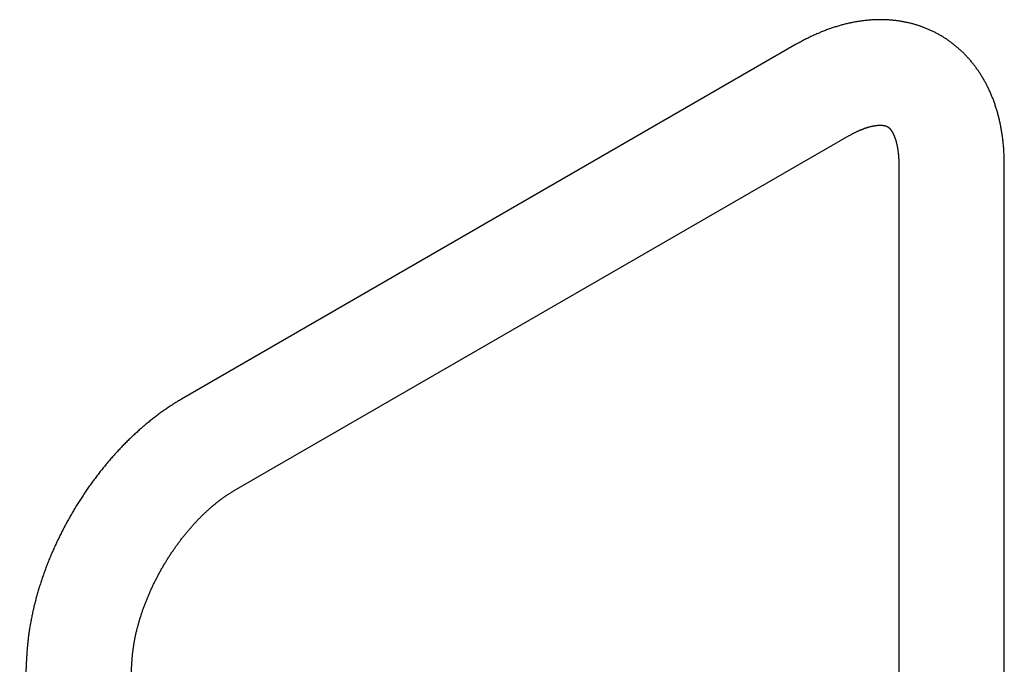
# Model space of a CAD drawing. Header units: millimetres. Extents: x 8 to 837, y 12 to 838.
# Tile 18 of 27: x 615 to 820, y 286 to 420. Entities that reach past the tile are written whole.
import ezdxf

# ---------------------------------------------------------------- set-up
doc = ezdxf.new("R2010")
doc.units = ezdxf.units.MM

msp = doc.modelspace()

# ---------------------------------------------------------------- linework, layer by layer
at = {"color": 7, "linetype": 'Continuous', "lineweight": 30}
for p, q in [((776.84, 414.84), (648.63, 340.83)), ((659.63, 321.77), (787.84, 395.79)), ((798.21, 389.8), (798.21, 258.37)), ((820.21, 258.37), (820.21, 389.8)), ((616.31, 286.89), (614.88, 254.44)), ((636.85, 253.46), (638.29, 285.92))]:
    msp.add_line(p, q, dxfattribs=at)
for points, knots in [([(820.21, 389.8), (820.21, 389.88), (820.21, 390.12), (820.21, 390.51), (820.2, 390.96), (820.18, 391.42), (820.17, 391.87), (820.14, 392.33), (820.12, 392.78), (820.08, 393.22), (820.05, 393.67), (820.01, 394.12), (819.96, 394.56), (819.91, 395), (819.85, 395.44), (819.79, 395.87), (819.73, 396.31), (819.66, 396.74), (819.59, 397.16), (819.51, 397.59), (819.42, 398.01), (819.34, 398.43), (819.24, 398.85), (819.15, 399.26), (819.05, 399.68), (818.94, 400.08), (818.83, 400.49), (818.71, 400.89), (818.59, 401.29), (818.47, 401.68), (818.34, 402.08), (818.21, 402.47), (818.07, 402.85), (817.93, 403.23), (817.79, 403.61), (817.64, 403.98), (817.48, 404.35), (817.33, 404.72), (817.16, 405.08), (817, 405.44), (816.83, 405.8), (816.65, 406.15), (816.47, 406.5), (816.29, 406.84), (816.1, 407.18), (815.91, 407.52), (815.72, 407.85), (815.52, 408.17), (815.32, 408.5), (815.12, 408.82), (814.91, 409.13), (814.69, 409.44), (814.48, 409.75), (814.26, 410.05), (814.03, 410.35), (813.81, 410.64), (813.58, 410.93), (813.34, 411.22), (813.1, 411.5), (812.86, 411.78), (812.62, 412.05), (812.37, 412.32), (812.12, 412.58), (811.87, 412.84), (811.61, 413.1), (811.35, 413.35), (811.08, 413.6), (810.82, 413.84), (810.55, 414.08), (810.27, 414.31), (810, 414.54), (809.72, 414.77), (809.44, 414.99), (809.15, 415.2), (808.86, 415.41), (808.57, 415.62), (808.28, 415.82), (807.98, 416.02), (807.68, 416.21), (807.38, 416.4), (807.08, 416.58), (806.77, 416.76), (806.46, 416.94), (806.15, 417.1), (805.84, 417.27), (805.52, 417.43), (805.2, 417.59), (804.88, 417.74), (804.55, 417.88), (804.23, 418.02), (803.9, 418.16), (803.56, 418.29), (803.23, 418.42), (802.89, 418.54), (802.56, 418.66), (802.22, 418.77), (801.87, 418.88), (801.53, 418.98), (801.18, 419.08), (800.83, 419.17), (800.48, 419.26), (800.13, 419.34), (799.78, 419.42), (799.42, 419.49), (799.06, 419.56), (798.7, 419.62), (798.34, 419.68), (797.97, 419.73), (797.61, 419.78), (797.24, 419.82), (796.87, 419.86), (796.5, 419.89), (796.13, 419.92), (795.75, 419.94), (795.38, 419.96), (795, 419.97), (794.62, 419.97), (794.24, 419.97), (793.86, 419.97), (793.47, 419.96), (793.09, 419.95), (792.7, 419.93), (792.31, 419.9), (791.92, 419.87), (791.53, 419.83), (791.14, 419.79), (790.75, 419.74), (790.35, 419.69), (789.96, 419.63), (789.56, 419.57), (789.17, 419.5), (788.77, 419.43), (788.37, 419.35), (787.97, 419.27), (787.57, 419.18), (787.17, 419.08), (786.77, 418.98), (786.36, 418.87), (785.96, 418.76), (785.56, 418.64), (785.15, 418.52), (784.75, 418.39), (784.34, 418.26), (783.94, 418.12), (783.53, 417.98), (783.13, 417.83), (782.72, 417.67), (782.32, 417.52), (781.91, 417.35), (781.51, 417.18), (781.11, 417.01), (780.7, 416.83), (780.3, 416.64), (779.89, 416.45), (779.49, 416.25), (779.09, 416.05), (778.69, 415.85), (778.29, 415.64), (777.89, 415.42), (777.49, 415.21), (777.14, 415.01), (776.93, 414.89), (776.84, 414.84)], [0, 0, 0, 0, 0.003741, 0.010544, 0.017348, 0.02415, 0.030949, 0.037745, 0.044537, 0.051324, 0.058107, 0.064883, 0.071654, 0.078417, 0.085172, 0.091919, 0.098657, 0.105384, 0.112101, 0.118806, 0.1255, 0.13218, 0.138847, 0.1455, 0.152137, 0.158759, 0.165365, 0.171955, 0.178526, 0.18508, 0.191616, 0.198133, 0.204631, 0.211109, 0.217568, 0.224006, 0.230424, 0.236821, 0.243197, 0.249553, 0.255888, 0.262202, 0.268495, 0.274767, 0.281019, 0.28725, 0.29346, 0.299651, 0.305821, 0.311973, 0.318105, 0.324218, 0.330312, 0.336388, 0.342447, 0.348489, 0.354513, 0.360522, 0.366515, 0.372492, 0.378455, 0.384404, 0.390339, 0.396261, 0.402171, 0.408069, 0.413956, 0.419833, 0.425699, 0.431556, 0.437405, 0.443246, 0.449079, 0.454905, 0.460726, 0.466541, 0.472351, 0.478157, 0.48396, 0.48976, 0.495558, 0.501354, 0.50715, 0.512945, 0.518741, 0.524537, 0.530336, 0.536136, 0.54194, 0.547747, 0.553559, 0.559375, 0.565197, 0.571026, 0.576861, 0.582704, 0.588555, 0.594415, 0.600284, 0.606164, 0.612054, 0.617955, 0.623869, 0.629795, 0.635733, 0.641686, 0.647653, 0.653634, 0.659631, 0.665644, 0.671673, 0.677718, 0.683781, 0.689862, 0.69596, 0.702077, 0.708213, 0.714368, 0.720542, 0.726736, 0.73295, 0.739184, 0.745438, 0.751712, 0.758008, 0.764323, 0.770659, 0.777016, 0.783393, 0.78979, 0.796207, 0.802644, 0.809101, 0.815577, 0.822072, 0.828586, 0.835118, 0.841667, 0.848234, 0.854818, 0.861417, 0.868032, 0.874663, 0.881307, 0.887965, 0.894636, 0.901319, 0.908014, 0.91472, 0.921436, 0.928162, 0.934896, 0.941638, 0.948388, 0.955144, 0.961907, 0.968675, 0.975448, 0.982225, 0.989005, 0.995789, 1, 1, 1, 1]), ([(787.84, 395.79), (787.88, 395.81), (787.99, 395.87), (788.18, 395.98), (788.39, 396.09), (788.61, 396.21), (788.82, 396.32), (789.03, 396.43), (789.24, 396.53), (789.44, 396.63), (789.65, 396.72), (789.85, 396.82), (790.05, 396.9), (790.24, 396.99), (790.43, 397.07), (790.62, 397.14), (790.81, 397.21), (791, 397.28), (791.18, 397.35), (791.36, 397.41), (791.53, 397.46), (791.7, 397.52), (791.87, 397.57), (792.04, 397.62), (792.2, 397.66), (792.36, 397.7), (792.52, 397.74), (792.67, 397.77), (792.82, 397.8), (792.97, 397.83), (793.11, 397.86), (793.25, 397.88), (793.39, 397.9), (793.52, 397.92), (793.65, 397.93), (793.77, 397.95), (793.89, 397.96), (794.01, 397.96), (794.12, 397.97), (794.23, 397.97), (794.34, 397.97), (794.44, 397.97), (794.54, 397.97), (794.64, 397.97), (794.73, 397.96), (794.82, 397.95), (794.91, 397.94), (794.99, 397.93), (795.07, 397.92), (795.15, 397.91), (795.22, 397.89), (795.29, 397.88), (795.36, 397.86), (795.42, 397.84), (795.49, 397.82), (795.55, 397.8), (795.61, 397.78), (795.67, 397.75), (795.73, 397.73), (795.8, 397.69), (795.86, 397.66), (795.93, 397.61), (795.99, 397.57), (796.04, 397.53), (796.09, 397.49), (796.14, 397.45), (796.19, 397.41), (796.24, 397.36), (796.29, 397.31), (796.34, 397.25), (796.39, 397.19), (796.45, 397.13), (796.5, 397.06), (796.55, 396.99), (796.6, 396.92), (796.66, 396.84), (796.71, 396.76), (796.76, 396.68), (796.82, 396.59), (796.87, 396.5), (796.92, 396.4), (796.98, 396.3), (797.03, 396.2), (797.08, 396.09), (797.14, 395.98), (797.19, 395.86), (797.24, 395.74), (797.29, 395.61), (797.34, 395.48), (797.39, 395.35), (797.44, 395.21), (797.49, 395.07), (797.54, 394.92), (797.58, 394.77), (797.63, 394.61), (797.67, 394.45), (797.72, 394.28), (797.76, 394.11), (797.8, 393.94), (797.84, 393.76), (797.87, 393.58), (797.91, 393.39), (797.94, 393.2), (797.98, 393), (798.01, 392.8), (798.04, 392.6), (798.06, 392.39), (798.09, 392.18), (798.11, 391.96), (798.13, 391.74), (798.15, 391.52), (798.17, 391.29), (798.18, 391.05), (798.19, 390.82), (798.2, 390.58), (798.21, 390.33), (798.21, 390.09), (798.21, 389.91), (798.21, 389.81), (798.21, 389.8)], [0, 0, 0, 0, 0.003977, 0.011517, 0.019049, 0.026571, 0.034085, 0.04159, 0.049088, 0.056579, 0.064063, 0.071542, 0.079015, 0.086483, 0.093948, 0.10141, 0.108871, 0.116331, 0.123791, 0.131252, 0.138716, 0.146185, 0.153659, 0.16114, 0.168631, 0.176133, 0.183648, 0.19118, 0.198729, 0.206299, 0.213894, 0.221515, 0.229168, 0.236854, 0.24458, 0.252348, 0.260165, 0.268036, 0.275966, 0.283962, 0.292032, 0.300184, 0.308427, 0.316772, 0.325229, 0.333814, 0.34254, 0.351427, 0.360494, 0.369766, 0.379274, 0.389053, 0.399148, 0.409615, 0.420529, 0.431988, 0.444127, 0.457143, 0.471334, 0.487169, 0.505345, 0.523235, 0.538495, 0.552129, 0.564611, 0.576235, 0.587197, 0.59763, 0.608667, 0.61921, 0.629339, 0.639124, 0.64862, 0.65787, 0.666907, 0.675759, 0.684449, 0.692996, 0.701416, 0.709724, 0.717932, 0.726051, 0.734089, 0.742056, 0.749958, 0.757804, 0.765597, 0.773345, 0.781051, 0.788722, 0.796359, 0.803968, 0.811552, 0.819114, 0.826656, 0.834182, 0.841693, 0.849193, 0.856683, 0.864165, 0.871641, 0.879113, 0.886581, 0.894048, 0.901515, 0.908982, 0.91645, 0.923921, 0.931396, 0.938875, 0.946359, 0.953849, 0.961345, 0.968849, 0.97636, 0.983879, 0.991406, 0.99855, 1, 1, 1, 1]), ([(648.63, 340.83), (648.56, 340.78), (648.36, 340.66), (648.02, 340.46), (647.62, 340.23), (647.23, 339.98), (646.84, 339.73), (646.44, 339.48), (646.05, 339.23), (645.66, 338.97), (645.28, 338.7), (644.89, 338.43), (644.5, 338.16), (644.12, 337.88), (643.74, 337.6), (643.36, 337.31), (642.98, 337.02), (642.6, 336.73), (642.22, 336.43), (641.85, 336.13), (641.48, 335.82), (641.1, 335.51), (640.74, 335.2), (640.37, 334.88), (640, 334.56), (639.64, 334.24), (639.28, 333.91), (638.92, 333.58), (638.56, 333.25), (638.2, 332.91), (637.85, 332.57), (637.49, 332.23), (637.14, 331.88), (636.79, 331.53), (636.45, 331.17), (636.1, 330.82), (635.76, 330.46), (635.42, 330.09), (635.08, 329.73), (634.75, 329.36), (634.41, 328.99), (634.08, 328.61), (633.75, 328.23), (633.43, 327.85), (633.1, 327.47), (632.78, 327.08), (632.46, 326.69), (632.14, 326.3), (631.83, 325.91), (631.52, 325.51), (631.21, 325.11), (630.9, 324.71), (630.59, 324.3), (630.29, 323.9), (629.99, 323.49), (629.69, 323.08), (629.4, 322.66), (629.1, 322.25), (628.82, 321.83), (628.53, 321.41), (628.24, 320.98), (627.96, 320.56), (627.68, 320.13), (627.41, 319.7), (627.13, 319.27), (626.86, 318.84), (626.6, 318.41), (626.33, 317.97), (626.07, 317.53), (625.81, 317.09), (625.55, 316.65), (625.3, 316.21), (625.05, 315.76), (624.8, 315.31), (624.56, 314.87), (624.32, 314.42), (624.08, 313.97), (623.84, 313.51), (623.61, 313.06), (623.38, 312.6), (623.16, 312.15), (622.94, 311.69), (622.72, 311.23), (622.5, 310.77), (622.29, 310.31), (622.08, 309.84), (621.87, 309.38), (621.67, 308.92), (621.47, 308.45), (621.27, 307.98), (621.08, 307.52), (620.89, 307.05), (620.7, 306.58), (620.52, 306.11), (620.34, 305.64), (620.17, 305.16), (620, 304.69), (619.83, 304.22), (619.66, 303.75), (619.5, 303.27), (619.34, 302.8), (619.19, 302.32), (619.04, 301.85), (618.89, 301.37), (618.75, 300.89), (618.61, 300.42), (618.47, 299.94), (618.34, 299.46), (618.21, 298.99), (618.09, 298.51), (617.97, 298.03), (617.85, 297.55), (617.74, 297.07), (617.63, 296.6), (617.53, 296.12), (617.43, 295.64), (617.33, 295.17), (617.24, 294.69), (617.15, 294.21), (617.06, 293.73), (616.98, 293.26), (616.91, 292.78), (616.84, 292.31), (616.77, 291.83), (616.7, 291.36), (616.64, 290.88), (616.59, 290.41), (616.54, 289.94), (616.49, 289.47), (616.45, 289), (616.41, 288.53), (616.38, 288.06), (616.35, 287.59), (616.33, 287.2), (616.31, 286.97), (616.31, 286.89)], [0, 0, 0, 0, 0.004218, 0.011881, 0.019543, 0.027206, 0.03487, 0.042533, 0.050196, 0.057858, 0.065519, 0.073178, 0.080836, 0.088491, 0.096143, 0.103793, 0.11144, 0.119083, 0.126724, 0.13436, 0.141994, 0.149623, 0.157248, 0.16487, 0.172488, 0.180101, 0.18771, 0.195316, 0.202917, 0.210513, 0.218106, 0.225695, 0.233279, 0.240859, 0.248436, 0.256008, 0.263576, 0.271141, 0.278702, 0.286259, 0.293812, 0.301362, 0.308908, 0.316451, 0.32399, 0.331527, 0.33906, 0.346591, 0.354118, 0.361643, 0.369165, 0.376685, 0.384202, 0.391717, 0.39923, 0.40674, 0.414249, 0.421756, 0.429262, 0.436766, 0.444268, 0.451769, 0.459269, 0.466768, 0.474266, 0.481763, 0.48926, 0.496756, 0.504252, 0.511748, 0.519243, 0.526739, 0.534234, 0.54173, 0.549226, 0.556723, 0.564221, 0.571719, 0.579218, 0.586718, 0.594219, 0.601722, 0.609226, 0.616731, 0.624238, 0.631748, 0.639259, 0.646772, 0.654287, 0.661804, 0.669324, 0.676847, 0.684372, 0.6919, 0.699431, 0.706965, 0.714503, 0.722043, 0.729587, 0.737134, 0.744685, 0.752239, 0.759798, 0.76736, 0.774926, 0.782496, 0.79007, 0.797649, 0.805232, 0.812819, 0.82041, 0.828006, 0.835606, 0.84321, 0.850819, 0.858433, 0.866051, 0.873673, 0.8813, 0.888932, 0.896567, 0.904207, 0.911851, 0.919499, 0.927151, 0.934807, 0.942466, 0.950129, 0.957796, 0.965465, 0.973137, 0.980811, 0.988488, 0.996166, 1, 1, 1, 1]), ([(638.29, 285.92), (638.29, 285.97), (638.3, 286.1), (638.31, 286.33), (638.33, 286.61), (638.35, 286.89), (638.37, 287.17), (638.4, 287.46), (638.43, 287.75), (638.46, 288.04), (638.5, 288.33), (638.53, 288.63), (638.58, 288.93), (638.62, 289.23), (638.67, 289.54), (638.72, 289.85), (638.77, 290.16), (638.83, 290.47), (638.89, 290.78), (638.95, 291.1), (639.02, 291.42), (639.09, 291.74), (639.16, 292.06), (639.24, 292.39), (639.32, 292.71), (639.4, 293.04), (639.49, 293.37), (639.57, 293.7), (639.67, 294.04), (639.76, 294.37), (639.86, 294.71), (639.96, 295.04), (640.07, 295.38), (640.18, 295.72), (640.29, 296.06), (640.4, 296.4), (640.52, 296.74), (640.64, 297.09), (640.76, 297.43), (640.89, 297.77), (641.02, 298.12), (641.15, 298.46), (641.29, 298.81), (641.43, 299.15), (641.57, 299.5), (641.71, 299.84), (641.86, 300.19), (642.01, 300.53), (642.17, 300.88), (642.32, 301.22), (642.48, 301.57), (642.65, 301.91), (642.81, 302.25), (642.98, 302.6), (643.15, 302.94), (643.32, 303.28), (643.5, 303.62), (643.68, 303.96), (643.86, 304.3), (644.04, 304.64), (644.23, 304.98), (644.41, 305.31), (644.6, 305.65), (644.8, 305.98), (644.99, 306.31), (645.19, 306.64), (645.39, 306.97), (645.59, 307.3), (645.8, 307.62), (646, 307.95), (646.21, 308.27), (646.42, 308.59), (646.63, 308.91), (646.85, 309.22), (647.06, 309.54), (647.28, 309.85), (647.5, 310.16), (647.72, 310.47), (647.95, 310.77), (648.17, 311.07), (648.4, 311.37), (648.62, 311.67), (648.85, 311.96), (649.08, 312.26), (649.31, 312.55), (649.55, 312.83), (649.78, 313.12), (650.01, 313.4), (650.25, 313.67), (650.49, 313.95), (650.72, 314.22), (650.96, 314.49), (651.2, 314.75), (651.44, 315.02), (651.68, 315.27), (651.92, 315.53), (652.17, 315.78), (652.41, 316.03), (652.65, 316.27), (652.89, 316.52), (653.14, 316.75), (653.38, 316.99), (653.62, 317.22), (653.87, 317.45), (654.11, 317.67), (654.36, 317.89), (654.6, 318.1), (654.84, 318.32), (655.08, 318.52), (655.33, 318.73), (655.57, 318.93), (655.81, 319.12), (656.05, 319.32), (656.29, 319.5), (656.53, 319.69), (656.77, 319.87), (657, 320.05), (657.24, 320.22), (657.48, 320.39), (657.71, 320.55), (657.94, 320.71), (658.17, 320.87), (658.4, 321.02), (658.63, 321.16), (658.86, 321.31), (659.08, 321.45), (659.31, 321.58), (659.49, 321.69), (659.6, 321.75), (659.63, 321.77)], [0, 0, 0, 0, 0.004038, 0.011727, 0.019424, 0.027131, 0.03485, 0.042579, 0.05032, 0.058071, 0.065833, 0.073606, 0.08139, 0.089185, 0.09699, 0.104806, 0.112633, 0.120469, 0.128316, 0.136174, 0.144041, 0.151918, 0.159805, 0.167701, 0.175606, 0.183521, 0.191444, 0.199377, 0.207318, 0.215267, 0.223224, 0.231189, 0.239162, 0.247142, 0.25513, 0.263125, 0.271126, 0.279134, 0.287148, 0.295169, 0.303195, 0.311227, 0.319264, 0.327306, 0.335353, 0.343405, 0.351462, 0.359522, 0.367586, 0.375654, 0.383726, 0.391801, 0.399878, 0.407959, 0.416041, 0.424126, 0.432213, 0.440302, 0.448392, 0.456483, 0.464575, 0.472668, 0.480762, 0.488856, 0.496949, 0.505043, 0.513135, 0.521227, 0.529318, 0.537407, 0.545495, 0.553581, 0.561665, 0.569747, 0.577826, 0.585902, 0.593976, 0.602046, 0.610112, 0.618174, 0.626233, 0.634287, 0.642337, 0.650382, 0.658422, 0.666457, 0.674486, 0.682509, 0.690527, 0.698538, 0.706543, 0.714541, 0.722533, 0.730517, 0.738494, 0.746463, 0.754425, 0.762378, 0.770323, 0.77826, 0.786188, 0.794108, 0.802018, 0.809919, 0.817811, 0.825693, 0.833566, 0.841428, 0.84928, 0.857123, 0.864955, 0.872776, 0.880587, 0.888387, 0.896176, 0.903955, 0.911722, 0.919479, 0.927225, 0.934959, 0.942683, 0.950396, 0.958098, 0.965789, 0.973469, 0.981139, 0.988799, 0.996448, 1, 1, 1, 1])]:
    msp.add_open_spline(points, degree=3, knots=knots, dxfattribs=at)

doc.saveas('drawing.dxf')
